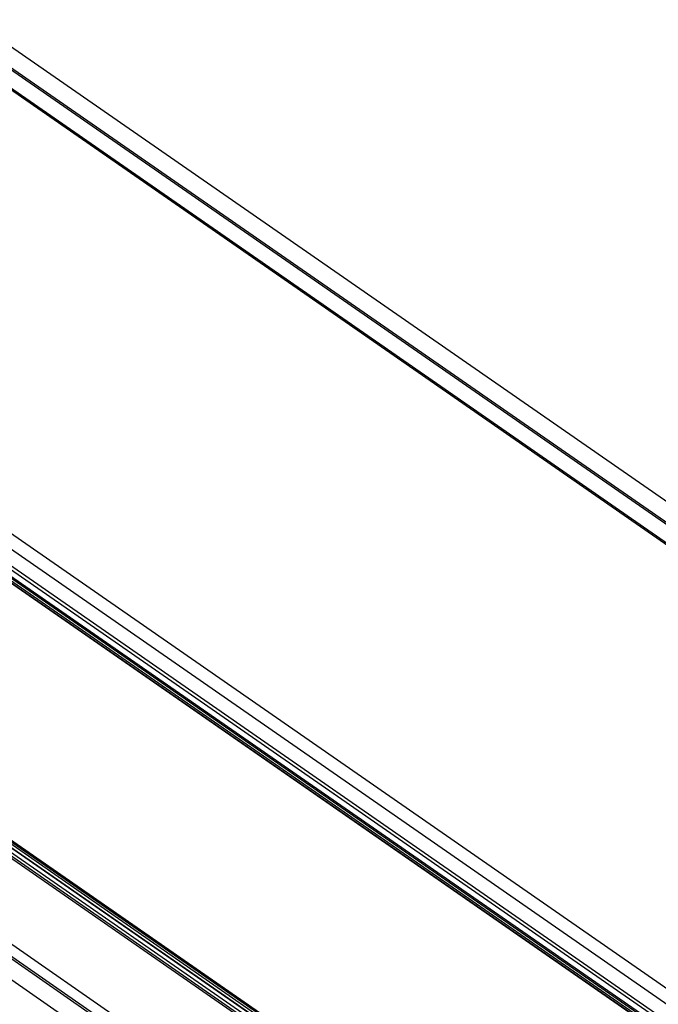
# Model space of a CAD drawing. Extents: x 0 to 594, y 0 to 420.
# Tile 52 of 61: x 514 to 530, y 122 to 146. Entities that reach past the tile are written whole.
import ezdxf

# ---------------------------------------------------------------- set-up
doc = ezdxf.new("R2010")
doc.units = 0
doc.header["$LTSCALE"] = 32.67
doc.layers.get('0').update_dxf_attribs({"linetype": 'CONTINUOUS'})
doc.layers.add('ROUNDS', color=7, linetype='CONTINUOUS')

msp = doc.modelspace()

# ---------------------------------------------------------------- linework, layer by layer
at = {"color": 7, "linetype": 'CONTINUOUS'}
for p, q in [((512.579, 145.642), (543.703, 124.059)), ((513.257, 145.723), (544.201, 124.265)), ((512.44, 145.295), (543.355, 123.858)), ((504.022, 140.443), (534.957, 118.991)), ((528.875, 115.466), (497.751, 137.049)), ((496.756, 135.282), (527.876, 113.702)), ((496.793, 135.314), (527.878, 113.758)), ((496.735, 134.795), (527.854, 113.215)), ((512.037, 133.752), (533.55, 118.834)), ((512.187, 133.914), (534.276, 118.596)), ((506.859, 130.826), (528.948, 115.508)), ((507.062, 130.879), (528.491, 116.019))]:
    msp.add_line(p, q, dxfattribs=at)
at = {"color": 9, "linetype": 'CONTINUOUS'}
for p, q in [((512.615, 145.663), (543.739, 124.08)), ((512.387, 145.29), (543.322, 123.838)), ((503.592, 140.365), (534.662, 118.82)), ((503.253, 140.2), (534.347, 118.637)), ((497.715, 137.028), (528.839, 115.446)), ((496.806, 135.599), (527.893, 114.042))]:
    msp.add_line(p, q, dxfattribs=at)
at = {"layer": 'ROUNDS', "color": 9, "linetype": 'CONTINUOUS'}
for p, q in [((533.328, 118.921), (511.917, 133.769)), ((512.04, 133.81), (533.601, 118.859)), ((512.059, 133.84), (534.159, 118.514)), ((507.065, 130.938), (528.493, 116.079)), ((507.082, 130.967), (528.494, 116.119)), ((529.031, 115.552), (506.938, 130.872))]:
    msp.add_line(p, q, dxfattribs=at)
at = {"layer": 'ROUNDS', "color": 7, "linetype": 'CONTINUOUS'}
for p, q in [((533.352, 118.913), (511.928, 133.769)), ((528.523, 115.915), (506.952, 130.873))]:
    msp.add_line(p, q, dxfattribs=at)

doc.saveas('drawing.dxf')
